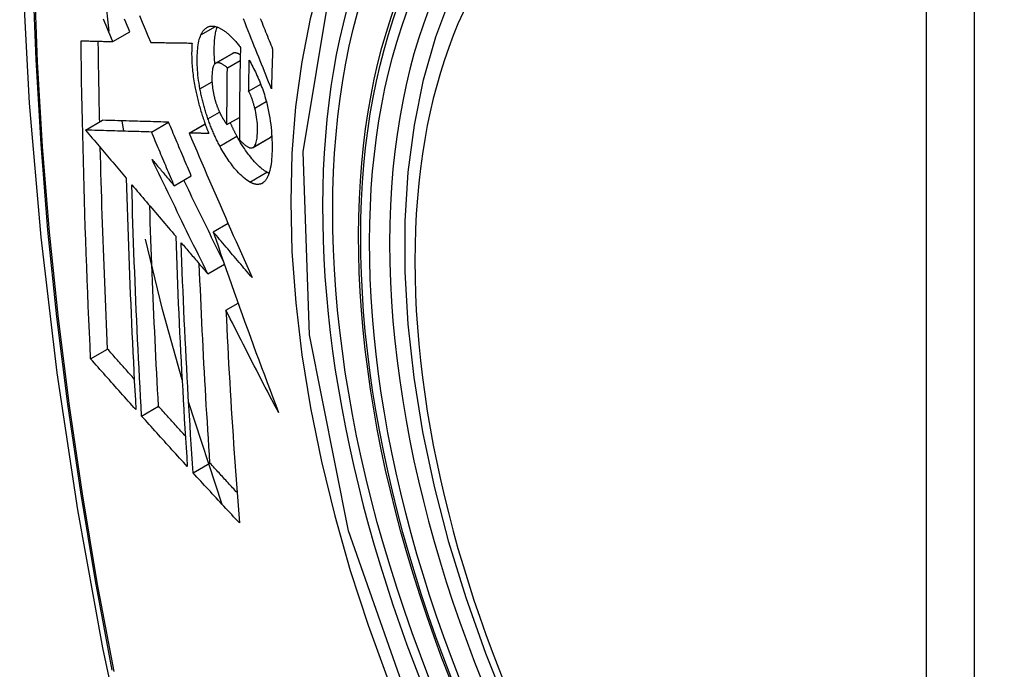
# Model space of a CAD drawing. Header units: inches. Extents: x 338.7 to 398.8, y 128 to 186.9.
# Tile 36 of 110: x 352.995 to 353.335, y 176.796 to 177.02. Entities that reach past the tile are written whole.
import ezdxf

# ---------------------------------------------------------------- set-up
doc = ezdxf.new("R2010")
doc.units = ezdxf.units.IN
doc.header["$MEASUREMENT"] = 0
doc.layers.add('Visible Edges(ANSI)', color=7, linetype='Continuous', lineweight=25)
doc.layers.add('Visible Tangent Edges(ANSI)', color=7, linetype='Continuous', lineweight=25)

msp = doc.modelspace()

# ---------------------------------------------------------------- linework, layer by layer
at = {"layer": 'Visible Edges(ANSI)'}
for p, q in [((353.02549, 177.01621), (353.02319, 177.03842)), ((353.02676, 177.01264), (353.03265, 177.01604)), ((353.03985, 177.01236), (353.03996, 177.01235)), ((353.06229, 177.00516), (353.06818, 177.00856)), ((353.06635, 177.00358), (353.07078, 177.00613)), ((353.07371, 176.99551), (353.07787, 176.9979)), ((353.01733, 176.98206), (353.02322, 176.98545)), ((353.02322, 176.98545), (353.02322, 176.98545)), ((353.03059, 176.98167), (353.02998, 176.98525)), ((353.06621, 176.98394), (353.07052, 176.98642)), ((353.01733, 176.98206), (353.01733, 176.98206)), ((353.04013, 176.98139), (353.04603, 176.98479)), ((353.05311, 176.98104), (353.05864, 176.98423)), ((353.05327, 176.98104), (353.05311, 176.98104)), ((353.07521, 176.97606), (353.08111, 176.97946)), ((353.08111, 176.97946), (353.08116, 176.97949)), ((353.04799, 176.96281), (353.05389, 176.9662)), ((353.06145, 176.94691), (353.06658, 176.94987)), ((353.05957, 176.93239), (353.06533, 176.93571)), ((353.06586, 176.91981), (353.07008, 176.92224)), ((353.01908, 176.90301), (353.02494, 176.90639)), ((353.0367, 176.88325), (353.04255, 176.88662)), ((353.06458, 176.85268), (353.05295, 176.88818)), ((353.0545, 176.86362), (353.06034, 176.86698))]:
    msp.add_line(p, q, dxfattribs=at)
at = {"layer": 'Visible Edges(ANSI)', "flags": 128}
for points in [[(353.04858, 177.41505), (353.03574, 177.37694), (353.02469, 177.3377), (353.01539, 177.29742), (353.00784, 177.25614), (353.002, 177.21395), (352.99785, 177.17091), (352.99538, 177.12707), (352.99456, 177.08249), (352.99537, 177.03725), (352.9978, 176.9914), (353.00182, 176.945), (353.00742, 176.89812), (353.01456, 176.85083), (353.02324, 176.8032), (353.03343, 176.75528), (353.04511, 176.70716)], [(353.16346, 176.78195), (353.15572, 176.80114), (353.14887, 176.8204), (353.14293, 176.83966), (353.13794, 176.85884), (353.13391, 176.87784), (353.13087, 176.8966), (353.12884, 176.91501), (353.12783, 176.93302), (353.12785, 176.95054), (353.12891, 176.96749), (353.13101, 176.98381), (353.13416, 176.99942), (353.13837, 177.01425), (353.14363, 177.02824), (353.14993, 177.0413), (353.15726, 177.05336), (353.1656, 177.06436), (353.17492, 177.0742), (353.18518, 177.08281), (353.19629, 177.09012)], [(353.02676, 177.01264), (353.02629, 177.01374), (353.02582, 177.01484), (353.02536, 177.01594), (353.02489, 177.01704), (353.02443, 177.01814), (353.02396, 177.01924), (353.02349, 177.02034)], [(353.03265, 177.01604), (353.03219, 177.01714), (353.03172, 177.01824), (353.03126, 177.01933), (353.03079, 177.02043)], [(353.03595, 177.02164), (353.03693, 177.01931), (353.03791, 177.01698), (353.03888, 177.01466), (353.03985, 177.01236)], [(353.08157, 176.99632), (353.08109, 176.99751), (353.08061, 176.99871), (353.08013, 176.99992), (353.07964, 177.00112), (353.07915, 177.00234), (353.07867, 177.00356), (353.07817, 177.00479), (353.07768, 177.00602), (353.07718, 177.00727), (353.07668, 177.00852), (353.07617, 177.00979), (353.07566, 177.01107), (353.07514, 177.01236), (353.07462, 177.01367), (353.07409, 177.01499), (353.07355, 177.01633), (353.07301, 177.01769), (353.07246, 177.01907), (353.0719, 177.02046)], [(353.0777, 177.02066), (353.07802, 177.01988), (353.07833, 177.01911), (353.07865, 177.01833), (353.07896, 177.01756), (353.07927, 177.0168), (353.07958, 177.01603), (353.07989, 177.01527), (353.08019, 177.01452), (353.0805, 177.01376), (353.0808, 177.01301), (353.08111, 177.01226), (353.08141, 177.01151), (353.08171, 177.01077), (353.08201, 177.01003)], [(353.05722, 177.01499), (353.05733, 177.0152), (353.05744, 177.01542), (353.05755, 177.01562), (353.05766, 177.01582), (353.05778, 177.016), (353.0579, 177.01618), (353.05803, 177.01635), (353.05815, 177.01652), (353.05828, 177.01667), (353.05842, 177.01682), (353.05856, 177.01696), (353.0587, 177.01709), (353.05884, 177.01721), (353.05899, 177.01732), (353.05914, 177.01743), (353.05929, 177.01752), (353.05944, 177.01761), (353.0596, 177.01769), (353.05976, 177.01775), (353.05992, 177.01781), (353.06009, 177.01787), (353.06025, 177.01791), (353.06042, 177.01794), (353.0606, 177.01797)], [(353.0606, 177.01797), (353.06078, 177.01798), (353.06096, 177.01799), (353.06115, 177.01799), (353.06134, 177.01799), (353.06153, 177.01797), (353.06172, 177.01795), (353.06191, 177.01792), (353.0621, 177.01788), (353.06229, 177.01784), (353.06249, 177.01778), (353.06269, 177.01772), (353.06289, 177.01766), (353.06309, 177.01758), (353.06329, 177.0175), (353.06349, 177.01741), (353.06369, 177.01731), (353.0639, 177.01721), (353.0641, 177.0171), (353.06431, 177.01698), (353.06452, 177.01686), (353.06472, 177.01673), (353.06493, 177.01659), (353.06514, 177.01644), (353.06536, 177.01629)], [(353.06204, 177.00497), (353.06198, 177.00561), (353.06194, 177.00624), (353.0619, 177.00686), (353.06186, 177.00748), (353.06184, 177.00809), (353.06182, 177.00869), (353.06182, 177.00928), (353.06181, 177.00987), (353.06182, 177.01045), (353.06183, 177.01101), (353.06185, 177.01157), (353.06188, 177.01212), (353.06191, 177.01265), (353.06195, 177.01318), (353.062, 177.0137), (353.06206, 177.0142), (353.06212, 177.01469), (353.0622, 177.01516), (353.06228, 177.01562), (353.06237, 177.01607), (353.06247, 177.01649), (353.06258, 177.01691), (353.0627, 177.0173), (353.06283, 177.01768)], [(353.06536, 177.01629), (353.06559, 177.01613), (353.06581, 177.01595), (353.06604, 177.01577), (353.06627, 177.01558), (353.0665, 177.01539), (353.06673, 177.01519), (353.06696, 177.01498), (353.06719, 177.01477), (353.06742, 177.01456), (353.06765, 177.01433), (353.06788, 177.0141), (353.06811, 177.01387), (353.06834, 177.01363), (353.06857, 177.01338), (353.0688, 177.01313), (353.06903, 177.01287), (353.06926, 177.01261), (353.06949, 177.01234), (353.06972, 177.01207), (353.06996, 177.01179), (353.07019, 177.01151), (353.07042, 177.01122), (353.07065, 177.01092), (353.07088, 177.01062)], [(353.01579, 177.01291), (353.01624, 177.0129), (353.01669, 177.01289), (353.01714, 177.01288), (353.01759, 177.01287), (353.01805, 177.01286), (353.0185, 177.01284), (353.01896, 177.01283), (353.01941, 177.01282), (353.01987, 177.01281), (353.02033, 177.0128), (353.02079, 177.01279), (353.02124, 177.01278), (353.0217, 177.01276), (353.02216, 177.01275), (353.02262, 177.01274), (353.02308, 177.01273), (353.02354, 177.01272), (353.024, 177.01271), (353.02446, 177.0127), (353.02492, 177.01269), (353.02538, 177.01268), (353.02584, 177.01266), (353.0263, 177.01265), (353.02676, 177.01264)], [(353.01908, 176.90301), (353.01887, 176.90755), (353.01867, 176.91209), (353.01847, 176.91663), (353.01828, 176.92117), (353.01809, 176.92572), (353.01791, 176.93028), (353.01774, 176.93483), (353.01757, 176.9394), (353.01741, 176.94396), (353.01725, 176.94854), (353.0171, 176.95311), (353.01696, 176.95769), (353.01682, 176.96227), (353.01669, 176.96685), (353.01657, 176.97143), (353.01645, 176.97602), (353.01634, 176.98061), (353.01624, 176.9852), (353.01615, 176.9898), (353.01606, 176.99441), (353.01598, 176.99903), (353.01591, 177.00365), (353.01585, 177.00828), (353.01579, 177.01291)], [(353.02221, 176.98487), (353.02219, 176.98603), (353.02216, 176.98719), (353.02214, 176.98835), (353.02211, 176.98951), (353.02209, 176.99067), (353.02207, 176.99183), (353.02204, 176.99299), (353.02202, 176.99415), (353.022, 176.99531), (353.02198, 176.99648), (353.02196, 176.99764), (353.02194, 176.9988), (353.02192, 176.99996), (353.0219, 177.00112), (353.02188, 177.00229), (353.02186, 177.00345), (353.02184, 177.00461), (353.02182, 177.00578), (353.02181, 177.00694), (353.02179, 177.0081), (353.02177, 177.00927), (353.02176, 177.01043), (353.02174, 177.0116), (353.02173, 177.01276)], [(353.03996, 177.01235), (353.04054, 177.01234), (353.04112, 177.01233), (353.0417, 177.01232), (353.04229, 177.01231), (353.04287, 177.0123), (353.04346, 177.01229), (353.04405, 177.01228), (353.04464, 177.01227), (353.04523, 177.01226), (353.04582, 177.01225), (353.04641, 177.01224), (353.047, 177.01223), (353.04759, 177.01222), (353.04819, 177.01221), (353.04878, 177.0122), (353.04938, 177.01219), (353.04997, 177.01218), (353.05057, 177.01217), (353.05116, 177.01216), (353.05176, 177.01215), (353.05235, 177.01215), (353.05295, 177.01214), (353.05354, 177.01213), (353.05414, 177.01212)], [(353.05414, 177.01212), (353.0541, 177.01158), (353.05407, 177.01103), (353.05405, 177.01047), (353.05403, 177.0099), (353.05402, 177.00933), (353.05401, 177.00874), (353.05401, 177.00814), (353.05402, 177.00754), (353.05404, 177.00693), (353.05406, 177.00631), (353.05409, 177.00569), (353.05412, 177.00505), (353.05417, 177.00442), (353.05422, 177.00377), (353.05428, 177.00312), (353.05434, 177.00247), (353.05441, 177.00181), (353.05449, 177.00114), (353.05458, 177.00047), (353.05468, 176.9998), (353.05478, 176.99913), (353.05489, 176.99844), (353.05501, 176.99776), (353.05514, 176.99707)], [(353.05688, 176.99633), (353.05671, 176.99729), (353.05655, 176.99824), (353.05642, 176.99918), (353.0563, 177.00011), (353.05619, 177.00103), (353.05611, 177.00194), (353.05604, 177.00283), (353.05598, 177.00372), (353.05595, 177.00458), (353.05592, 177.00544), (353.05591, 177.00627), (353.05592, 177.00709), (353.05594, 177.00789), (353.05597, 177.00867), (353.05602, 177.00942), (353.05609, 177.01016), (353.05617, 177.01087), (353.05627, 177.01156), (353.05638, 177.01221), (353.05651, 177.01283), (353.05666, 177.01342), (353.05683, 177.01398), (353.05702, 177.0145), (353.05722, 177.01499)], [(353.07082, 177.00805), (353.07071, 177.00812), (353.07059, 177.00818), (353.07048, 177.00825), (353.07037, 177.00831), (353.07026, 177.00836), (353.07015, 177.00842), (353.07004, 177.00847), (353.06993, 177.00851), (353.06982, 177.00855), (353.06971, 177.00859), (353.0696, 177.00863), (353.0695, 177.00866), (353.06939, 177.00868), (353.06928, 177.0087), (353.06918, 177.00872), (353.06908, 177.00873), (353.06897, 177.00873), (353.06887, 177.00873), (353.06877, 177.00873), (353.06868, 177.00872), (353.06858, 177.0087), (353.06849, 177.00868), (353.06839, 177.00865), (353.0683, 177.00861)], [(353.07088, 177.01062), (353.07085, 177.00929), (353.07082, 177.00796), (353.07079, 177.00662), (353.07076, 177.00529), (353.07074, 177.00396), (353.07071, 177.00263), (353.07069, 177.0013), (353.07067, 176.99997), (353.07065, 176.99865), (353.07063, 176.99732), (353.07061, 176.99599), (353.07059, 176.99467), (353.07058, 176.99334), (353.07056, 176.99202), (353.07055, 176.9907), (353.07054, 176.98937), (353.07053, 176.98805), (353.07052, 176.98673), (353.07051, 176.98541), (353.07051, 176.98409), (353.0705, 176.98277), (353.0705, 176.98145), (353.0705, 176.98014), (353.07049, 176.97882)], [(353.08201, 177.01003), (353.08199, 177.00946), (353.08197, 177.00889), (353.08195, 177.00831), (353.08192, 177.00774), (353.0819, 177.00717), (353.08188, 177.0066), (353.08186, 177.00602), (353.08185, 177.00545), (353.08183, 177.00488), (353.08181, 177.00431), (353.08179, 177.00374), (353.08177, 177.00317), (353.08175, 177.00259), (353.08173, 177.00202), (353.08172, 177.00145), (353.0817, 177.00088), (353.08168, 177.00031), (353.08167, 176.99974), (353.08165, 176.99917), (353.08163, 176.9986), (353.08162, 176.99803), (353.0816, 176.99746), (353.08158, 176.99689), (353.08157, 176.99632)], [(353.06635, 177.00358), (353.06618, 177.00373), (353.066, 177.00387), (353.06583, 177.00401), (353.06565, 177.00415), (353.06547, 177.00428), (353.0653, 177.0044), (353.06512, 177.00452), (353.06495, 177.00464), (353.06477, 177.00474), (353.0646, 177.00484), (353.06443, 177.00493), (353.06426, 177.00501), (353.06409, 177.00509), (353.06393, 177.00515), (353.06377, 177.00521), (353.0636, 177.00526), (353.06344, 177.00529), (353.06329, 177.00532), (353.06313, 177.00534), (353.06298, 177.00534), (353.06283, 177.00533), (353.06268, 177.00531), (353.06254, 177.00527), (353.0624, 177.00522)], [(353.0683, 177.00861), (353.0683, 177.00861), (353.06829, 177.00861), (353.06829, 177.00861), (353.06828, 177.00861), (353.06828, 177.0086), (353.06827, 177.0086), (353.06827, 177.0086), (353.06826, 177.0086), (353.06826, 177.00859), (353.06825, 177.00859), (353.06825, 177.00859), (353.06824, 177.00859), (353.06824, 177.00858), (353.06823, 177.00858), (353.06823, 177.00858), (353.06822, 177.00858), (353.06822, 177.00857), (353.06821, 177.00857), (353.06821, 177.00857), (353.0682, 177.00857), (353.0682, 177.00856), (353.06819, 177.00856), (353.06819, 177.00856), (353.06818, 177.00856)], [(353.07371, 176.99551), (353.07372, 176.99595), (353.07372, 176.9964), (353.07373, 176.99684), (353.07374, 176.99729), (353.07375, 176.99774), (353.07376, 176.99818), (353.07376, 176.99863), (353.07377, 176.99907), (353.07378, 176.99952), (353.07379, 176.99997), (353.0738, 177.00041), (353.07381, 177.00086), (353.07382, 177.0013), (353.07383, 177.00175), (353.07383, 177.0022), (353.07384, 177.00264), (353.07385, 177.00309), (353.07386, 177.00354), (353.07387, 177.00398), (353.07388, 177.00443), (353.07389, 177.00488), (353.0739, 177.00532), (353.07392, 177.00577), (353.07393, 177.00622)], [(353.07393, 177.00622), (353.07423, 177.00567), (353.07453, 177.00511), (353.07483, 177.00454), (353.07513, 177.00396), (353.07543, 177.00338), (353.07573, 177.00278), (353.07602, 177.00218), (353.07631, 177.00157), (353.07659, 177.00094), (353.07687, 177.00031), (353.07715, 176.99968), (353.07742, 176.99903), (353.07769, 176.99838), (353.07794, 176.99772), (353.0782, 176.99705), (353.07844, 176.99637), (353.07868, 176.99569), (353.07891, 176.995), (353.07914, 176.99431), (353.07935, 176.99361), (353.07955, 176.99291), (353.07975, 176.9922), (353.07994, 176.99149), (353.08011, 176.99077)], [(353.0624, 177.00522), (353.0622, 177.00511), (353.06202, 177.00495), (353.06185, 177.00475), (353.0617, 177.0045), (353.06156, 177.00422), (353.06144, 177.0039), (353.06134, 177.00355), (353.06125, 177.00317), (353.06118, 177.00276), (353.06112, 177.00233), (353.06108, 177.00188), (353.06105, 177.00141), (353.06102, 177.00092), (353.06101, 177.00043), (353.06101, 176.99991), (353.06102, 176.99938), (353.06103, 176.99884), (353.06106, 176.99829), (353.0611, 176.99772), (353.06116, 176.99715), (353.06123, 176.99656), (353.06131, 176.99597), (353.06141, 176.99537), (353.06153, 176.99476)], [(353.06621, 176.98394), (353.06621, 176.98476), (353.06621, 176.98557), (353.06621, 176.98639), (353.06622, 176.98721), (353.06622, 176.98802), (353.06622, 176.98884), (353.06622, 176.98966), (353.06623, 176.99047), (353.06623, 176.99129), (353.06624, 176.99211), (353.06624, 176.99293), (353.06625, 176.99374), (353.06625, 176.99456), (353.06626, 176.99538), (353.06627, 176.9962), (353.06627, 176.99702), (353.06628, 176.99784), (353.06629, 176.99866), (353.0663, 176.99948), (353.06631, 177.0003), (353.06632, 177.00112), (353.06633, 177.00194), (353.06634, 177.00276), (353.06635, 177.00358)], [(353.05514, 176.99707), (353.05523, 176.99657), (353.05533, 176.99607), (353.05543, 176.99557), (353.05554, 176.99507), (353.05565, 176.99457), (353.05576, 176.99407), (353.05588, 176.99357), (353.05599, 176.99307), (353.05612, 176.99257), (353.05624, 176.99206), (353.05637, 176.99156), (353.0565, 176.99106), (353.05664, 176.99056), (353.05678, 176.99006), (353.05692, 176.98956), (353.05706, 176.98906), (353.05721, 176.98856), (353.05736, 176.98807), (353.05751, 176.98757), (353.05767, 176.98708), (353.05783, 176.98659), (353.05799, 176.9861), (353.05816, 176.98561), (353.05832, 176.98513)], [(353.05963, 176.98599), (353.05948, 176.98641), (353.05934, 176.98683), (353.0592, 176.98726), (353.05906, 176.98768), (353.05893, 176.98811), (353.0588, 176.98854), (353.05867, 176.98897), (353.05854, 176.9894), (353.05842, 176.98983), (353.05829, 176.99026), (353.05817, 176.99069), (353.05806, 176.99113), (353.05794, 176.99156), (353.05783, 176.992), (353.05772, 176.99243), (353.05762, 176.99286), (353.05752, 176.9933), (353.05742, 176.99373), (353.05732, 176.99416), (353.05723, 176.9946), (353.05714, 176.99503), (353.05705, 176.99546), (353.05696, 176.9959), (353.05688, 176.99633)], [(353.07583, 176.98967), (353.07576, 176.98994), (353.07569, 176.9902), (353.07562, 176.99046), (353.07555, 176.99072), (353.07548, 176.99099), (353.0754, 176.99125), (353.07532, 176.99151), (353.07524, 176.99177), (353.07516, 176.99203), (353.07508, 176.99229), (353.07499, 176.99254), (353.0749, 176.99279), (353.07482, 176.99304), (353.07473, 176.99329), (353.07463, 176.99353), (353.07454, 176.99377), (353.07444, 176.99401), (353.07434, 176.99424), (353.07424, 176.99446), (353.07414, 176.99468), (353.07404, 176.9949), (353.07393, 176.99511), (353.07382, 176.99531), (353.07371, 176.99551)], [(353.06153, 176.99476), (353.06157, 176.99456), (353.06162, 176.99437), (353.06166, 176.99417), (353.06171, 176.99397), (353.06176, 176.99377), (353.0618, 176.99357), (353.06185, 176.99338), (353.0619, 176.99318), (353.06195, 176.99298), (353.06201, 176.99278), (353.06206, 176.99259), (353.06212, 176.99239), (353.06217, 176.99219), (353.06223, 176.992), (353.06229, 176.9918), (353.06235, 176.99161), (353.06241, 176.99141), (353.06248, 176.99122), (353.06254, 176.99103), (353.06261, 176.99084), (353.06267, 176.99065), (353.06274, 176.99046), (353.06281, 176.99027), (353.06288, 176.99009)], [(353.06288, 176.99009), (353.06295, 176.98992), (353.06301, 176.98975), (353.06308, 176.98959), (353.06314, 176.98942), (353.06321, 176.98926), (353.06328, 176.9891), (353.06335, 176.98893), (353.06342, 176.98877), (353.06348, 176.98862), (353.06355, 176.98846), (353.06363, 176.98831), (353.0637, 176.98815), (353.06377, 176.988), (353.06384, 176.98785), (353.06391, 176.9877), (353.06399, 176.98755), (353.06406, 176.98741), (353.06413, 176.98726), (353.06421, 176.98712), (353.06428, 176.98698), (353.06436, 176.98684), (353.06444, 176.9867), (353.06451, 176.98656), (353.06459, 176.98643)], [(353.07526, 176.97609), (353.07548, 176.97626), (353.07569, 176.97649), (353.07587, 176.97676), (353.07604, 176.97708), (353.07619, 176.97745), (353.07632, 176.97785), (353.07643, 176.97829), (353.07652, 176.97876), (353.0766, 176.97926), (353.07666, 176.97979), (353.07671, 176.98035), (353.07675, 176.98092), (353.07677, 176.98151), (353.07678, 176.98213), (353.07678, 176.98282), (353.07676, 176.98353), (353.07672, 176.98425), (353.07666, 176.98499), (353.07657, 176.98576), (353.07647, 176.98653), (353.07634, 176.98731), (353.07619, 176.98809), (353.07602, 176.98888), (353.07583, 176.98967)], [(353.08011, 176.99077), (353.08037, 176.98963), (353.08061, 176.9885), (353.08082, 176.98737), (353.08102, 176.98625), (353.08119, 176.98513), (353.08134, 176.98402), (353.08147, 176.98293), (353.08158, 176.98185), (353.08166, 176.98079), (353.08173, 176.97975), (353.08178, 176.97872), (353.08181, 176.97771), (353.08183, 176.97671), (353.08183, 176.97573), (353.08181, 176.97478), (353.08178, 176.97384), (353.08173, 176.97293), (353.08166, 176.97204), (353.08158, 176.97119), (353.08147, 176.97037), (353.08135, 176.96958), (353.0812, 176.96883), (353.08104, 176.96812), (353.08085, 176.96745)], [(353.04603, 176.98479), (353.04514, 176.98481), (353.04426, 176.98484), (353.04338, 176.98486), (353.04249, 176.98489), (353.0416, 176.98491), (353.04071, 176.98494), (353.03981, 176.98497), (353.03891, 176.98499), (353.038, 176.98502), (353.03708, 176.98504), (353.03616, 176.98507), (353.03523, 176.9851), (353.03429, 176.98513), (353.03335, 176.98515), (353.03239, 176.98518), (353.03142, 176.98521), (353.03044, 176.98524), (353.02945, 176.98527), (353.02845, 176.9853), (353.02743, 176.98533), (353.0264, 176.98536), (353.02536, 176.98539), (353.0243, 176.98542), (353.02322, 176.98545)], [(353.05832, 176.98513), (353.05839, 176.98495), (353.05845, 176.98476), (353.05852, 176.98458), (353.05858, 176.9844), (353.05865, 176.98422), (353.05871, 176.98404), (353.05878, 176.98386), (353.05884, 176.98368), (353.05891, 176.9835), (353.05897, 176.98333), (353.05904, 176.98315), (353.05911, 176.98297), (353.05918, 176.98279), (353.05924, 176.98262), (353.05931, 176.98244), (353.05938, 176.98227), (353.05945, 176.98209), (353.05952, 176.98192), (353.05959, 176.98174), (353.05966, 176.98157), (353.05973, 176.98139), (353.0598, 176.98122), (353.05987, 176.98105), (353.05994, 176.98087)], [(353.06377, 176.97651), (353.06358, 176.97687), (353.06339, 176.97723), (353.0632, 176.97759), (353.06302, 176.97796), (353.06283, 176.97833), (353.06265, 176.9787), (353.06246, 176.97908), (353.06228, 176.97946), (353.06211, 176.97984), (353.06193, 176.98023), (353.06175, 176.98062), (353.06158, 176.98101), (353.06141, 176.98141), (353.06124, 176.98181), (353.06107, 176.98221), (353.0609, 176.98262), (353.06073, 176.98303), (353.06057, 176.98344), (353.06041, 176.98386), (353.06025, 176.98428), (353.06009, 176.9847), (353.05993, 176.98513), (353.05978, 176.98556), (353.05963, 176.98599)], [(353.06459, 176.98643), (353.06466, 176.98632), (353.06472, 176.98621), (353.06479, 176.9861), (353.06486, 176.98599), (353.06492, 176.98587), (353.06499, 176.98576), (353.06506, 176.98566), (353.06512, 176.98555), (353.06519, 176.98544), (353.06526, 176.98533), (353.06533, 176.98522), (353.06539, 176.98512), (353.06546, 176.98501), (353.06553, 176.98491), (353.0656, 176.9848), (353.06567, 176.9847), (353.06574, 176.9846), (353.0658, 176.9845), (353.06587, 176.98441), (353.06594, 176.98431), (353.06601, 176.98422), (353.06608, 176.98412), (353.06614, 176.98403), (353.06621, 176.98394)], [(353.04013, 176.98139), (353.03925, 176.98142), (353.03837, 176.98144), (353.03748, 176.98147), (353.03659, 176.98149), (353.0357, 176.98152), (353.03481, 176.98155), (353.03391, 176.98157), (353.03301, 176.9816), (353.0321, 176.98162), (353.03119, 176.98165), (353.03027, 176.98168), (353.02934, 176.9817), (353.0284, 176.98173), (353.02745, 176.98176), (353.02649, 176.98179), (353.02553, 176.98182), (353.02455, 176.98184), (353.02356, 176.98187), (353.02256, 176.9819), (353.02154, 176.98193), (353.02051, 176.98196), (353.01946, 176.98199), (353.0184, 176.98203), (353.01733, 176.98206)], [(353.01733, 176.98206), (353.01791, 176.98137), (353.0185, 176.98068), (353.01908, 176.97998), (353.01967, 176.97929), (353.02025, 176.9786), (353.02084, 176.97791), (353.02143, 176.97722), (353.02201, 176.97652), (353.0226, 176.97583), (353.02319, 176.97514), (353.02377, 176.97444), (353.02436, 176.97375), (353.02495, 176.97306), (353.02553, 176.97237), (353.02612, 176.97167), (353.02671, 176.97098), (353.0273, 176.97029), (353.02788, 176.96959), (353.02847, 176.9689), (353.02906, 176.96821), (353.02965, 176.96752), (353.03023, 176.96682), (353.03082, 176.96613), (353.03141, 176.96544)], [(353.05389, 176.9662), (353.05356, 176.96698), (353.05323, 176.96775), (353.0529, 176.96853), (353.05257, 176.9693), (353.05224, 176.97008), (353.05191, 176.97085), (353.05158, 176.97162), (353.05125, 176.9724), (353.05093, 176.97317), (353.0506, 176.97395), (353.05027, 176.97472), (353.04994, 176.9755), (353.04961, 176.97627), (353.04929, 176.97705), (353.04896, 176.97782), (353.04863, 176.9786), (353.04831, 176.97937), (353.04798, 176.98015), (353.04765, 176.98092), (353.04733, 176.98169), (353.047, 176.98247), (353.04668, 176.98324), (353.04635, 176.98401), (353.04603, 176.98479)], [(353.06967, 176.97991), (353.06957, 176.98009), (353.06947, 176.98028), (353.06937, 176.98047), (353.06927, 176.98066), (353.06917, 176.98085), (353.06908, 176.98104), (353.06898, 176.98123), (353.06888, 176.98142), (353.06878, 176.98161), (353.06869, 176.98181), (353.06859, 176.982), (353.0685, 176.9822), (353.0684, 176.9824), (353.06831, 176.98259), (353.06821, 176.98279), (353.06812, 176.98299), (353.06803, 176.98319), (353.06793, 176.98339), (353.06784, 176.9836), (353.06775, 176.9838), (353.06766, 176.984), (353.06757, 176.98421), (353.06748, 176.98441), (353.06739, 176.98462)], [(353.04799, 176.96281), (353.04766, 176.96358), (353.04733, 176.96436), (353.04701, 176.96513), (353.04668, 176.96591), (353.04635, 176.96668), (353.04602, 176.96746), (353.04569, 176.96823), (353.04536, 176.96901), (353.04503, 176.96978), (353.0447, 176.97055), (353.04438, 176.97133), (353.04405, 176.9721), (353.04372, 176.97288), (353.04339, 176.97365), (353.04307, 176.97443), (353.04274, 176.9752), (353.04241, 176.97598), (353.04209, 176.97675), (353.04176, 176.97753), (353.04143, 176.9783), (353.04111, 176.97907), (353.04078, 176.97985), (353.04046, 176.98062), (353.04013, 176.98139)], [(353.05311, 176.98104), (353.05398, 176.979), (353.05486, 176.97695), (353.05574, 176.9749), (353.05662, 176.97284), (353.05751, 176.97077), (353.0584, 176.9687), (353.0593, 176.96662), (353.0602, 176.96453), (353.0611, 176.96245), (353.06201, 176.96036), (353.06292, 176.95826), (353.06383, 176.95617), (353.06474, 176.95407), (353.06566, 176.95198), (353.06657, 176.94988), (353.06749, 176.94778), (353.06841, 176.94568), (353.06934, 176.94359), (353.07026, 176.94149), (353.07118, 176.9394), (353.07211, 176.93731), (353.07304, 176.93523), (353.07396, 176.93315), (353.07489, 176.93107)], [(353.05994, 176.98087), (353.05966, 176.98088), (353.05938, 176.98089), (353.05911, 176.98089), (353.05883, 176.9809), (353.05855, 176.98091), (353.05827, 176.98091), (353.05799, 176.98092), (353.05771, 176.98093), (353.05743, 176.98093), (353.05715, 176.98094), (353.05688, 176.98095), (353.0566, 176.98096), (353.05632, 176.98096), (353.05604, 176.98097), (353.05576, 176.98098), (353.05549, 176.98098), (353.05521, 176.98099), (353.05493, 176.981), (353.05465, 176.981), (353.05438, 176.98101), (353.0541, 176.98102), (353.05382, 176.98103), (353.05355, 176.98103), (353.05327, 176.98104)], [(353.08005, 176.96746), (353.07963, 176.9677), (353.07921, 176.96797), (353.07879, 176.96827), (353.07836, 176.9686), (353.07793, 176.96896), (353.07749, 176.96934), (353.07706, 176.96975), (353.07662, 176.97018), (353.07618, 176.97063), (353.07573, 176.97111), (353.07529, 176.97161), (353.07485, 176.97213), (353.07441, 176.97267), (353.07397, 176.97322), (353.07353, 176.97379), (353.0731, 176.97439), (353.07266, 176.975), (353.07222, 176.97564), (353.07179, 176.9763), (353.07136, 176.97698), (353.07093, 176.97768), (353.07051, 176.9784), (353.07009, 176.97914), (353.06967, 176.97991)], [(353.07049, 176.97882), (353.07071, 176.97858), (353.07092, 176.97835), (353.07113, 176.97813), (353.07135, 176.97791), (353.07156, 176.9777), (353.07178, 176.9775), (353.07199, 176.9773), (353.0722, 176.97712), (353.07241, 176.97694), (353.07262, 176.97678), (353.07282, 176.97662), (353.07303, 176.97648), (353.07324, 176.97635), (353.07344, 176.97624), (353.07364, 176.97613), (353.07384, 176.97605), (353.07403, 176.97598), (353.07423, 176.97593), (353.07441, 176.9759), (353.07459, 176.9759), (353.07477, 176.97591), (353.07494, 176.97595), (353.0751, 176.97601), (353.07526, 176.97609)], [(353.08116, 176.97949), (353.08118, 176.9795), (353.08121, 176.97952), (353.08123, 176.97954), (353.08126, 176.97956), (353.08128, 176.97958), (353.08131, 176.9796), (353.08133, 176.97962), (353.08136, 176.97964), (353.08138, 176.97966), (353.08141, 176.97968), (353.08143, 176.97971), (353.08145, 176.97973), (353.08148, 176.97976), (353.0815, 176.97978), (353.08152, 176.97981), (353.08154, 176.97983), (353.08156, 176.97986), (353.08159, 176.97989), (353.08161, 176.97991), (353.08163, 176.97994), (353.08165, 176.97997), (353.08167, 176.98), (353.08169, 176.98003), (353.08171, 176.98006)], [(353.02494, 176.90639), (353.02481, 176.90927), (353.02468, 176.91216), (353.02456, 176.91504), (353.02443, 176.91793), (353.02431, 176.92082), (353.02419, 176.92371), (353.02407, 176.9266), (353.02395, 176.92949), (353.02384, 176.93238), (353.02373, 176.93528), (353.02362, 176.93818), (353.02351, 176.94107), (353.0234, 176.94397), (353.0233, 176.94688), (353.0232, 176.94978), (353.02311, 176.95269), (353.02301, 176.9556), (353.02292, 176.95851), (353.02283, 176.96142), (353.02274, 176.96434), (353.02266, 176.96726), (353.02258, 176.97018), (353.0225, 176.97311), (353.02243, 176.97604)], [(353.07415, 176.96406), (353.0736, 176.96438), (353.07304, 176.96476), (353.07247, 176.96519), (353.0719, 176.96567), (353.07132, 176.96619), (353.07076, 176.96674), (353.07023, 176.96729), (353.06974, 176.96783), (353.06928, 176.96835), (353.06887, 176.96883), (353.0685, 176.96929), (353.06812, 176.96976), (353.06775, 176.97024), (353.06738, 176.97073), (353.06702, 176.97124), (353.06665, 176.97177), (353.06628, 176.97231), (353.06592, 176.97286), (353.06556, 176.97343), (353.0652, 176.97401), (353.06484, 176.97461), (353.06448, 176.97523), (353.06412, 176.97586), (353.06377, 176.97651)], [(353.05957, 176.93239), (353.05876, 176.93404), (353.05795, 176.93568), (353.05714, 176.93733), (353.05632, 176.93897), (353.05551, 176.94062), (353.0547, 176.94227), (353.05389, 176.94392), (353.05308, 176.94557), (353.05227, 176.94723), (353.05147, 176.94888), (353.05066, 176.95053), (353.04985, 176.95218), (353.04905, 176.95383), (353.04825, 176.95548), (353.04745, 176.95713), (353.04665, 176.95878), (353.04585, 176.96043), (353.04505, 176.96208), (353.04426, 176.96372), (353.04347, 176.96536), (353.04267, 176.967), (353.04189, 176.96864), (353.0411, 176.97027), (353.04032, 176.97191)], [(353.04032, 176.97191), (353.04063, 176.97153), (353.04095, 176.97115), (353.04127, 176.97077), (353.04159, 176.97039), (353.04191, 176.97001), (353.04223, 176.96963), (353.04255, 176.96925), (353.04287, 176.96888), (353.04319, 176.9685), (353.04351, 176.96812), (353.04383, 176.96774), (353.04415, 176.96736), (353.04447, 176.96698), (353.04479, 176.9666), (353.04511, 176.96622), (353.04543, 176.96584), (353.04575, 176.96546), (353.04607, 176.96508), (353.04639, 176.96471), (353.04671, 176.96433), (353.04703, 176.96395), (353.04735, 176.96357), (353.04767, 176.96319), (353.04799, 176.96281)], [(353.03141, 176.96544), (353.0315, 176.96208), (353.03159, 176.95873), (353.03169, 176.95537), (353.0318, 176.95202), (353.03191, 176.94867), (353.03202, 176.94532), (353.03214, 176.94198), (353.03226, 176.93863), (353.03239, 176.93529), (353.03252, 176.93195), (353.03265, 176.92861), (353.03279, 176.92527), (353.03293, 176.92194), (353.03307, 176.91861), (353.03322, 176.91528), (353.03338, 176.91196), (353.03353, 176.90864), (353.03369, 176.90532), (353.03385, 176.902), (353.03402, 176.89869), (353.03419, 176.89538), (353.03436, 176.89207), (353.03454, 176.88876), (353.03472, 176.88546)], [(353.06492, 176.93688), (353.06435, 176.93803), (353.06377, 176.93919), (353.0632, 176.94035), (353.06263, 176.94151), (353.06206, 176.94266), (353.06149, 176.94382), (353.06092, 176.94498), (353.06035, 176.94614), (353.05978, 176.94731), (353.05921, 176.94847), (353.05864, 176.94963), (353.05808, 176.95079), (353.05751, 176.95195), (353.05694, 176.95311), (353.05637, 176.95428), (353.05581, 176.95544), (353.05524, 176.9566), (353.05468, 176.95776), (353.05412, 176.95892), (353.05355, 176.96008), (353.05299, 176.96124), (353.05243, 176.9624), (353.05187, 176.96356), (353.05131, 176.96472)], [(353.08085, 176.96745), (353.08077, 176.96721), (353.08069, 176.96697), (353.08061, 176.96674), (353.08053, 176.96652), (353.08044, 176.96631), (353.08035, 176.9661), (353.08025, 176.96589), (353.08016, 176.9657), (353.08006, 176.96551), (353.07995, 176.96533), (353.07985, 176.96516), (353.07974, 176.96499), (353.07963, 176.96483), (353.07951, 176.96468), (353.0794, 176.96453), (353.07928, 176.9644), (353.07915, 176.96427), (353.07903, 176.96415), (353.0789, 176.96403), (353.07877, 176.96393), (353.07864, 176.96383), (353.0785, 176.96375), (353.07836, 176.96366), (353.07822, 176.96359)], [(353.08074, 176.96712), (353.08071, 176.96713), (353.08069, 176.96714), (353.08066, 176.96716), (353.08063, 176.96717), (353.0806, 176.96718), (353.08057, 176.9672), (353.08054, 176.96721), (353.08051, 176.96722), (353.08049, 176.96724), (353.08046, 176.96725), (353.08043, 176.96726), (353.0804, 176.96728), (353.08037, 176.96729), (353.08034, 176.96731), (353.08031, 176.96732), (353.08028, 176.96733), (353.08026, 176.96735), (353.08023, 176.96736), (353.0802, 176.96738), (353.08017, 176.96739), (353.08014, 176.96741), (353.08011, 176.96742), (353.08008, 176.96744), (353.08005, 176.96746)], [(353.03332, 176.96319), (353.03395, 176.96245), (353.03458, 176.96171), (353.03521, 176.96097), (353.03584, 176.96023), (353.03647, 176.95949), (353.0371, 176.95874), (353.03773, 176.958), (353.03836, 176.95726), (353.03899, 176.95651), (353.03963, 176.95577), (353.04026, 176.95503), (353.04089, 176.95428), (353.04152, 176.95354), (353.04216, 176.9528), (353.04279, 176.95205), (353.04342, 176.95131), (353.04406, 176.95056), (353.04469, 176.94982), (353.04532, 176.94908), (353.04596, 176.94833), (353.04659, 176.94759), (353.04722, 176.94685), (353.04785, 176.94611), (353.04849, 176.94537)], [(353.0367, 176.88325), (353.03652, 176.88655), (353.03634, 176.88985), (353.03616, 176.89316), (353.03599, 176.89646), (353.03582, 176.89977), (353.03565, 176.90309), (353.03549, 176.9064), (353.03533, 176.90972), (353.03517, 176.91304), (353.03502, 176.91636), (353.03487, 176.91969), (353.03473, 176.92302), (353.03459, 176.92635), (353.03445, 176.92969), (353.03432, 176.93303), (353.03419, 176.93637), (353.03407, 176.93971), (353.03394, 176.94306), (353.03383, 176.94641), (353.03372, 176.94977), (353.03361, 176.95312), (353.03351, 176.95647), (353.03341, 176.95983), (353.03332, 176.96319)], [(353.07822, 176.96359), (353.07807, 176.96352), (353.07792, 176.96347), (353.07777, 176.96341), (353.07761, 176.96337), (353.07746, 176.96334), (353.0773, 176.96331), (353.07714, 176.96329), (353.07697, 176.96328), (353.07681, 176.96327), (353.07664, 176.96328), (353.07648, 176.96329), (353.07631, 176.9633), (353.07614, 176.96333), (353.07596, 176.96336), (353.07579, 176.9634), (353.07561, 176.96345), (353.07544, 176.9635), (353.07526, 176.96356), (353.07508, 176.96363), (353.0749, 176.9637), (353.07471, 176.96378), (353.07453, 176.96387), (353.07434, 176.96396), (353.07415, 176.96406)], [(353.04255, 176.88662), (353.04239, 176.88949), (353.04224, 176.89235), (353.04209, 176.89522), (353.04194, 176.89809), (353.04179, 176.90096), (353.04165, 176.90384), (353.0415, 176.90671), (353.04136, 176.90959), (353.04123, 176.91247), (353.04109, 176.91535), (353.04096, 176.91824), (353.04083, 176.92112), (353.0407, 176.92401), (353.04058, 176.9269), (353.04046, 176.92979), (353.04034, 176.93269), (353.04023, 176.93558), (353.04012, 176.93848), (353.04001, 176.94138), (353.0399, 176.94428), (353.0398, 176.94719), (353.0397, 176.95009), (353.03961, 176.95299), (353.03952, 176.9559)], [(353.05069, 176.89576), (353.04395, 176.92011), (353.03806, 176.94434)], [(353.04849, 176.94537), (353.0486, 176.94202), (353.04872, 176.93868), (353.04884, 176.93535), (353.04897, 176.93201), (353.0491, 176.92868), (353.04924, 176.92535), (353.04939, 176.92202), (353.04954, 176.91869), (353.04969, 176.91537), (353.04985, 176.91204), (353.05001, 176.90872), (353.05018, 176.9054), (353.05035, 176.90208), (353.05053, 176.89877), (353.05071, 176.89546), (353.0509, 176.89215), (353.05108, 176.88884), (353.05128, 176.88554), (353.05147, 176.88224), (353.05167, 176.87894), (353.05188, 176.87565), (353.05208, 176.87236), (353.0523, 176.86907), (353.05251, 176.86579)], [(353.07489, 176.93107), (353.07433, 176.93173), (353.07377, 176.93239), (353.07321, 176.93305), (353.07265, 176.93371), (353.07209, 176.93437), (353.07153, 176.93503), (353.07096, 176.93569), (353.0704, 176.93635), (353.06984, 176.93701), (353.06928, 176.93768), (353.06872, 176.93834), (353.06816, 176.939), (353.0676, 176.93966), (353.06704, 176.94032), (353.06648, 176.94098), (353.06592, 176.94164), (353.06536, 176.9423), (353.0648, 176.94296), (353.06424, 176.94362), (353.06368, 176.94428), (353.06312, 176.94494), (353.06256, 176.9456), (353.06201, 176.94626), (353.06145, 176.94691)], [(353.06145, 176.94691), (353.06234, 176.94432), (353.06324, 176.94172), (353.06414, 176.93912), (353.06504, 176.93651), (353.06595, 176.93391), (353.06686, 176.93131), (353.06778, 176.9287), (353.0687, 176.9261), (353.06963, 176.92349), (353.07056, 176.92089), (353.07149, 176.91828), (353.07243, 176.91567), (353.07338, 176.91307), (353.07433, 176.91046), (353.07528, 176.90785), (353.07624, 176.90525), (353.0772, 176.90264), (353.07817, 176.90004), (353.07914, 176.89744), (353.08011, 176.89483), (353.0811, 176.89223), (353.08208, 176.88963), (353.08307, 176.88704), (353.08407, 176.88444)], [(353.0545, 176.86362), (353.05428, 176.8669), (353.05407, 176.87019), (353.05385, 176.87349), (353.05365, 176.87678), (353.05344, 176.88008), (353.05324, 176.88338), (353.05304, 176.88669), (353.05285, 176.88999), (353.05266, 176.8933), (353.05248, 176.89661), (353.05229, 176.89992), (353.05212, 176.90324), (353.05195, 176.90655), (353.05178, 176.90987), (353.05162, 176.91318), (353.05146, 176.9165), (353.05131, 176.91982), (353.05116, 176.92314), (353.05102, 176.92647), (353.05088, 176.92979), (353.05075, 176.93312), (353.05062, 176.93646), (353.0505, 176.9398), (353.05039, 176.94314)], [(353.05039, 176.94314), (353.05077, 176.94269), (353.05115, 176.94224), (353.05153, 176.9418), (353.05192, 176.94135), (353.0523, 176.9409), (353.05268, 176.94045), (353.05306, 176.94001), (353.05345, 176.93956), (353.05383, 176.93911), (353.05421, 176.93866), (353.05459, 176.93822), (353.05498, 176.93777), (353.05536, 176.93732), (353.05574, 176.93687), (353.05613, 176.93642), (353.05651, 176.93598), (353.05689, 176.93553), (353.05728, 176.93508), (353.05766, 176.93463), (353.05804, 176.93418), (353.05843, 176.93374), (353.05881, 176.93329), (353.05919, 176.93284), (353.05957, 176.93239)], [(353.06034, 176.86698), (353.06016, 176.86982), (353.05997, 176.87267), (353.05979, 176.87551), (353.05961, 176.87836), (353.05943, 176.88121), (353.05926, 176.88407), (353.05908, 176.88693), (353.05892, 176.88979), (353.05875, 176.89265), (353.05859, 176.89551), (353.05843, 176.89838), (353.05827, 176.90125), (353.05812, 176.90412), (353.05797, 176.90699), (353.05782, 176.90987), (353.05768, 176.91274), (353.05754, 176.91562), (353.0574, 176.9185), (353.05727, 176.92138), (353.05714, 176.92426), (353.05701, 176.92714), (353.05689, 176.93003), (353.05677, 176.93291), (353.05666, 176.9358)], [(353.08407, 176.88444), (353.08329, 176.88591), (353.08252, 176.88738), (353.08175, 176.88885), (353.08097, 176.89032), (353.0802, 176.8918), (353.07943, 176.89327), (353.07866, 176.89475), (353.0779, 176.89622), (353.07713, 176.8977), (353.07637, 176.89917), (353.07561, 176.90065), (353.07485, 176.90213), (353.07409, 176.9036), (353.07333, 176.90508), (353.07257, 176.90656), (353.07182, 176.90803), (353.07107, 176.90951), (353.07032, 176.91098), (353.06957, 176.91245), (353.06882, 176.91393), (353.06808, 176.9154), (353.06734, 176.91687), (353.0666, 176.91834), (353.06586, 176.91981)], [(353.06586, 176.91981), (353.066, 176.9167), (353.06615, 176.91359), (353.0663, 176.91048), (353.06646, 176.90738), (353.06662, 176.90428), (353.06679, 176.90118), (353.06697, 176.89808), (353.06715, 176.89499), (353.06733, 176.89191), (353.06752, 176.88882), (353.06771, 176.88575), (353.06791, 176.88267), (353.06811, 176.87961), (353.06831, 176.87655), (353.06852, 176.87349), (353.06873, 176.87044), (353.06895, 176.8674), (353.06917, 176.86436), (353.06939, 176.86133), (353.06961, 176.85831), (353.06984, 176.85529), (353.07007, 176.85228), (353.0703, 176.84928), (353.07054, 176.84629)], [(353.03416, 176.89601), (353.03377, 176.89644), (353.03339, 176.89687), (353.033, 176.89731), (353.03262, 176.89774), (353.03223, 176.89817), (353.03185, 176.89861), (353.03146, 176.89904), (353.03108, 176.89947), (353.03069, 176.8999), (353.03031, 176.90034), (353.02992, 176.90077), (353.02954, 176.9012), (353.02916, 176.90163), (353.02877, 176.90207), (353.02839, 176.9025), (353.02801, 176.90293), (353.02762, 176.90336), (353.02724, 176.9038), (353.02686, 176.90423), (353.02647, 176.90466), (353.02609, 176.90509), (353.02571, 176.90552), (353.02533, 176.90596), (353.02494, 176.90639)], [(353.03472, 176.88546), (353.03406, 176.88619), (353.03341, 176.88692), (353.03275, 176.88765), (353.0321, 176.88838), (353.03145, 176.88911), (353.03079, 176.88984), (353.03014, 176.89057), (353.02949, 176.89131), (353.02883, 176.89204), (353.02818, 176.89277), (353.02753, 176.8935), (353.02688, 176.89423), (353.02623, 176.89496), (353.02557, 176.8957), (353.02492, 176.89643), (353.02427, 176.89716), (353.02362, 176.89789), (353.02297, 176.89862), (353.02232, 176.89936), (353.02167, 176.90009), (353.02103, 176.90082), (353.02038, 176.90155), (353.01973, 176.90228), (353.01908, 176.90301)], [(353.05184, 176.87633), (353.05145, 176.87676), (353.05106, 176.87718), (353.05067, 176.87761), (353.05028, 176.87804), (353.04989, 176.87847), (353.04951, 176.8789), (353.04912, 176.87933), (353.04873, 176.87976), (353.04834, 176.88019), (353.04796, 176.88062), (353.04757, 176.88105), (353.04718, 176.88148), (353.04679, 176.8819), (353.04641, 176.88233), (353.04602, 176.88276), (353.04563, 176.88319), (353.04525, 176.88362), (353.04486, 176.88405), (353.04448, 176.88448), (353.04409, 176.88491), (353.04371, 176.88534), (353.04332, 176.88576), (353.04294, 176.88619), (353.04255, 176.88662)], [(353.05251, 176.86579), (353.05185, 176.86652), (353.05118, 176.86725), (353.05052, 176.86797), (353.04986, 176.8687), (353.0492, 176.86942), (353.04854, 176.87015), (353.04788, 176.87088), (353.04721, 176.87161), (353.04655, 176.87233), (353.04589, 176.87306), (353.04523, 176.87379), (353.04457, 176.87452), (353.04392, 176.87525), (353.04326, 176.87597), (353.0426, 176.8767), (353.04194, 176.87743), (353.04128, 176.87816), (353.04063, 176.87889), (353.03997, 176.87961), (353.03932, 176.88034), (353.03866, 176.88107), (353.03801, 176.8818), (353.03735, 176.88252), (353.0367, 176.88325)], [(353.06973, 176.85679), (353.06933, 176.85721), (353.06894, 176.85764), (353.06855, 176.85806), (353.06816, 176.85849), (353.06776, 176.85891), (353.06737, 176.85934), (353.06698, 176.85976), (353.06659, 176.86019), (353.06619, 176.86061), (353.0658, 176.86104), (353.06541, 176.86146), (353.06502, 176.86189), (353.06463, 176.86231), (353.06424, 176.86274), (353.06385, 176.86316), (353.06346, 176.86359), (353.06307, 176.86401), (353.06268, 176.86444), (353.06229, 176.86486), (353.0619, 176.86528), (353.06151, 176.86571), (353.06112, 176.86613), (353.06073, 176.86656), (353.06034, 176.86698)], [(353.07054, 176.84629), (353.06986, 176.84701), (353.06919, 176.84773), (353.06852, 176.84845), (353.06785, 176.84917), (353.06717, 176.84989), (353.0665, 176.85062), (353.06583, 176.85134), (353.06516, 176.85206), (353.06449, 176.85278), (353.06382, 176.8535), (353.06315, 176.85423), (353.06248, 176.85495), (353.06181, 176.85567), (353.06114, 176.85639), (353.06048, 176.85712), (353.05981, 176.85784), (353.05914, 176.85856), (353.05848, 176.85928), (353.05781, 176.86001), (353.05715, 176.86073), (353.05649, 176.86145), (353.05582, 176.86217), (353.05516, 176.8629), (353.0545, 176.86362)]]:
    msp.add_lwpolyline(points, dxfattribs=at)
at = {"layer": 'Visible Edges(ANSI)'}
msp.add_ellipse((353.34517, 176.81468), major_axis=(0.15718, -0.27294), ratio=0.578093, start_param=2.362013, end_param=7.062765, dxfattribs=at)
msp.add_ellipse((353.34169, 176.81267), major_axis=(-0.15963, 0.2772), ratio=0.578093, dxfattribs=at)
at = {"layer": 'Visible Tangent Edges(ANSI)'}
for p, q in [((353.30794, 177.07757), (353.30794, 176.59227)), ((353.32464, 176.59227), (353.32464, 177.07757)), ((353.05722, 177.01499), (353.06221, 177.01786)), ((353.0624, 177.00522), (353.0683, 177.00861)), ((353.05688, 176.99633), (353.06104, 176.99872)), ((353.07583, 176.98967), (353.07981, 176.99197)), ((353.05963, 176.98599), (353.06363, 176.98829)), ((353.01733, 176.98206), (353.02322, 176.98545)), ((353.05327, 176.98104), (353.05867, 176.98415)), ((353.06377, 176.97651), (353.06967, 176.97991)), ((353.07526, 176.97609), (353.08116, 176.97949)), ((353.07415, 176.96406), (353.08005, 176.96746)), ((353.07822, 176.96359), (353.07861, 176.96382))]:
    msp.add_line(p, q, dxfattribs=at)
at = {"layer": 'Visible Tangent Edges(ANSI)', "flags": 128}
for points in [[(353.04774, 177.37145), (353.03997, 177.34896), (353.03285, 177.32582), (353.02638, 177.30203), (353.02057, 177.27763), (353.01544, 177.25265), (353.01098, 177.22712), (353.00721, 177.20106), (353.00412, 177.17451), (353.00173, 177.14749), (353.00002, 177.12006), (352.99901, 177.09224), (352.99868, 177.06404), (352.99904, 177.03545), (353.00009, 177.00648), (353.00182, 176.97716), (353.00423, 176.94751), (353.00732, 176.91757), (353.01109, 176.88738), (353.01553, 176.85694), (353.02065, 176.82626), (353.02643, 176.79538)], [(353.02717, 176.79494), (353.02137, 176.82576), (353.01623, 176.85638), (353.01177, 176.88676), (353.00799, 176.9169), (353.00488, 176.94678), (353.00246, 176.97637), (353.00072, 177.00564), (352.99967, 177.03455), (352.99931, 177.06307), (352.99964, 177.0912), (353.00066, 177.11893), (353.00237, 177.14628), (353.00478, 177.17319), (353.00788, 177.19965), (353.01166, 177.2256), (353.01614, 177.25102), (353.02129, 177.27588), (353.02712, 177.30015), (353.0336, 177.3238), (353.04074, 177.34682), (353.04852, 177.36917)], [(353.1325, 176.77448), (353.10828, 176.84363), (353.09476, 176.91134), (353.09255, 176.97457), (353.10176, 177.03016), (353.12202, 177.0758), (353.15228, 177.10918), (353.19123, 177.1288), (353.23722, 177.13392), (353.28791, 177.12425), (353.34107, 177.10028)], [(353.14699, 177.11037), (353.13796, 177.10235), (353.1296, 177.09335), (353.12194, 177.0834), (353.115, 177.07253), (353.10882, 177.06076), (353.10341, 177.04813), (353.09881, 177.03469), (353.09503, 177.02052), (353.09208, 177.00565), (353.08996, 176.99013), (353.08869, 176.974), (353.08827, 176.95729), (353.08869, 176.94006), (353.08998, 176.9224), (353.09211, 176.90437), (353.09508, 176.88605), (353.09886, 176.86749), (353.10346, 176.84874), (353.10885, 176.82987), (353.11503, 176.81093), (353.12197, 176.792)]]:
    msp.add_lwpolyline(points, dxfattribs=at)
at = {"layer": 'Visible Tangent Edges(ANSI)'}
for centre, major_axis, start_param, end_param in [((353.34418, 176.8141), (-0.17285, 0.30015), 5.049711, 10.658253), ((353.34413, 176.81408), (-0.1503, 0.261), 5.670484, 8.47055)]:
    msp.add_ellipse(centre, major_axis=major_axis, ratio=0.578093, start_param=start_param, end_param=end_param, dxfattribs=at)
for centre, major_axis in [((353.34477, 176.81445), (0.17078, -0.29656)), ((353.3418, 176.81273), (-0.16238, 0.28198)), ((353.34169, 176.81267), (0.16178, -0.28094))]:
    msp.add_ellipse(centre, major_axis=major_axis, ratio=0.578093, dxfattribs=at)

doc.saveas('drawing.dxf')
